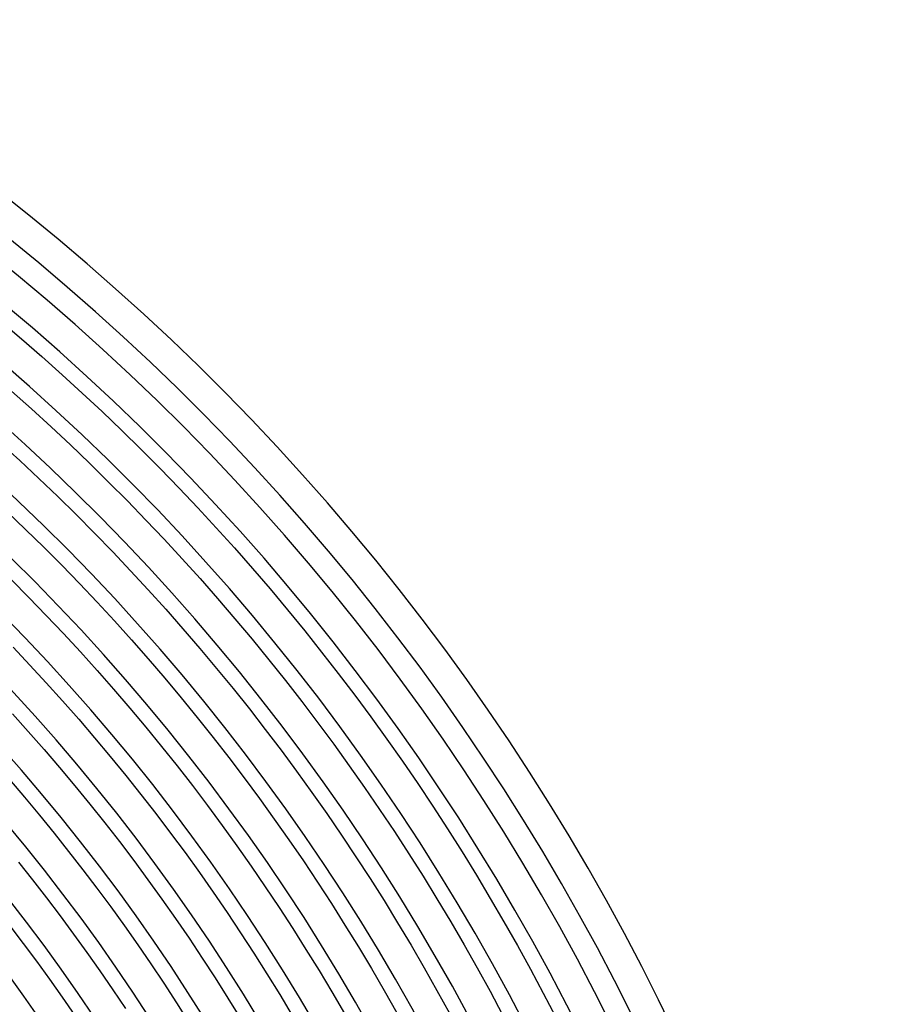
# Model space of a CAD drawing. Header units: millimetres. Extents: x -345 to 345, y -305 to 305.
# Tile 87 of 87: x 190 to 305, y 135 to 263. Entities that reach past the tile are written whole.
import ezdxf

# ---------------------------------------------------------------- set-up
doc = ezdxf.new("R2010")
doc.units = ezdxf.units.MM
doc.layers.add('THICK', color=7, linetype='Continuous')

msp = doc.modelspace()

# ---------------------------------------------------------------- linework, layer by layer
at = {"layer": 'THICK'}
for p, q in [((187.54, 223.81), (190.24, 221.52)), ((190.24, 221.52), (192.92, 219.2)), ((192.92, 219.2), (195.56, 216.84)), ((195.56, 216.84), (198.18, 214.45)), ((188.95, 214.69), (191.54, 212.38)), ((198.18, 214.45), (200.76, 212.03)), ((191.54, 212.38), (194.11, 210.05)), ((200.76, 212.03), (203.32, 209.58)), ((194.11, 210.05), (196.64, 207.68)), ((203.32, 209.58), (205.85, 207.1)), ((187.52, 207.93), (190.03, 205.64)), ((196.64, 207.68), (199.14, 205.28)), ((205.85, 207.1), (208.34, 204.59)), ((190.03, 205.64), (192.51, 203.32)), ((199.14, 205.28), (201.62, 202.84)), ((208.34, 204.59), (210.81, 202.05)), ((192.51, 203.32), (194.97, 200.97)), ((201.62, 202.84), (204.06, 200.38)), ((210.81, 202.05), (213.25, 199.47)), ((194.97, 200.97), (197.39, 198.59)), ((204.06, 200.38), (206.48, 197.89)), ((213.25, 199.47), (215.65, 196.87)), ((188.39, 198.96), (190.79, 196.66)), ((197.39, 198.59), (199.78, 196.18)), ((206.48, 197.89), (208.86, 195.38)), ((190.79, 196.66), (193.16, 194.33)), ((215.65, 196.87), (218.02, 194.24)), ((199.78, 196.18), (202.15, 193.74)), ((208.86, 195.38), (211.22, 192.83)), ((193.16, 194.33), (195.5, 191.98)), ((218.02, 194.24), (220.36, 191.58)), ((202.15, 193.74), (204.48, 191.28)), ((211.22, 192.83), (213.54, 190.25)), ((195.5, 191.98), (197.82, 189.59)), ((220.36, 191.58), (222.67, 188.9)), ((188.93, 190.08), (191.22, 187.77)), ((204.48, 191.28), (206.79, 188.78)), ((213.54, 190.25), (215.83, 187.65)), ((197.82, 189.59), (200.1, 187.18)), ((206.79, 188.78), (209.06, 186.26)), ((222.67, 188.9), (224.94, 186.18)), ((191.22, 187.77), (193.48, 185.44)), ((215.83, 187.65), (218.09, 185.02)), ((200.1, 187.18), (202.36, 184.74)), ((209.06, 186.26), (211.31, 183.71)), ((224.94, 186.18), (227.19, 183.44)), ((193.48, 185.44), (195.72, 183.08)), ((218.09, 185.02), (220.32, 182.36)), ((202.36, 184.74), (204.58, 182.27)), ((211.31, 183.71), (213.52, 181.13)), ((195.72, 183.08), (197.93, 180.69)), ((220.32, 182.36), (222.52, 179.67)), ((227.19, 183.44), (229.39, 180.67)), ((189.15, 181.29), (191.34, 178.98)), ((204.58, 182.27), (206.78, 179.77)), ((213.52, 181.13), (215.7, 178.53)), ((197.93, 180.69), (200.1, 178.28)), ((206.78, 179.77), (208.94, 177.25)), ((229.39, 180.67), (231.57, 177.88)), ((191.34, 178.98), (193.49, 176.65)), ((215.7, 178.53), (217.85, 175.9)), ((222.52, 179.67), (224.68, 176.96)), ((200.1, 178.28), (202.25, 175.84)), ((208.94, 177.25), (211.08, 174.71)), ((231.57, 177.88), (233.71, 175.05)), ((193.49, 176.65), (195.62, 174.29)), ((224.68, 176.96), (226.81, 174.22)), ((202.25, 175.84), (204.37, 173.37)), ((211.08, 174.71), (213.18, 172.13)), ((217.85, 175.9), (219.97, 173.25)), ((233.71, 175.05), (235.82, 172.21)), ((195.62, 174.29), (197.72, 171.9)), ((204.37, 173.37), (206.46, 170.88)), ((226.81, 174.22), (228.91, 171.46)), ((189.06, 172.6), (191.14, 170.3)), ((213.18, 172.13), (215.25, 169.53)), ((219.97, 173.25), (222.05, 170.57)), ((235.82, 172.21), (237.89, 169.33)), ((197.72, 171.9), (199.79, 169.49)), ((206.46, 170.88), (208.51, 168.36)), ((228.91, 171.46), (230.97, 168.67)), ((191.14, 170.3), (193.19, 167.96)), ((199.79, 169.49), (201.83, 167.05)), ((215.25, 169.53), (217.29, 166.91)), ((222.05, 170.57), (224.11, 167.86)), ((208.51, 168.36), (210.54, 165.82)), ((230.97, 168.67), (233, 165.85)), ((237.89, 169.33), (239.92, 166.44)), ((193.19, 167.96), (195.22, 165.61)), ((201.83, 167.05), (203.85, 164.59)), ((224.11, 167.86), (226.12, 165.13)), ((210.54, 165.82), (212.54, 163.26)), ((217.29, 166.91), (219.3, 164.26)), ((233, 165.85), (234.99, 163.02)), ((239.92, 166.44), (241.92, 163.51)), ((195.22, 165.61), (197.21, 163.23)), ((203.85, 164.59), (205.83, 162.11)), ((226.12, 165.13), (228.11, 162.37)), ((188.67, 164.03), (190.64, 161.73)), ((197.21, 163.23), (199.18, 160.82)), ((212.54, 163.26), (214.5, 160.67)), ((219.3, 164.26), (221.28, 161.59)), ((241.92, 163.51), (243.89, 160.57)), ((205.83, 162.11), (207.78, 159.6)), ((228.11, 162.37), (230.06, 159.6)), ((234.99, 163.02), (236.95, 160.15)), ((190.64, 161.73), (192.59, 159.4)), ((199.18, 160.82), (201.11, 158.4)), ((214.5, 160.67), (216.43, 158.05)), ((221.28, 161.59), (223.22, 158.89)), ((243.89, 160.57), (245.82, 157.6)), ((192.59, 159.4), (194.51, 157.05)), ((207.78, 159.6), (209.7, 157.07)), ((230.06, 159.6), (231.98, 156.79)), ((236.95, 160.15), (238.88, 157.27)), ((201.11, 158.4), (203.02, 155.95)), ((216.43, 158.05), (218.33, 155.42)), ((223.22, 158.89), (225.13, 156.18)), ((194.51, 157.05), (196.4, 154.68)), ((209.7, 157.07), (211.59, 154.51)), ((231.98, 156.79), (233.87, 153.97)), ((238.88, 157.27), (240.77, 154.36)), ((245.82, 157.6), (247.71, 154.6)), ((203.02, 155.95), (204.9, 153.47)), ((218.33, 155.42), (220.2, 152.76)), ((225.13, 156.18), (227.01, 153.43)), ((196.4, 154.68), (198.26, 152.29)), ((211.59, 154.51), (213.45, 151.94)), ((240.77, 154.36), (242.62, 151.43)), ((247.71, 154.6), (249.57, 151.59)), ((189.84, 153.29), (191.69, 150.97)), ((204.9, 153.47), (206.74, 150.98)), ((227.01, 153.43), (228.86, 150.67)), ((233.87, 153.97), (235.72, 151.12)), ((198.26, 152.29), (200.09, 149.87)), ((213.45, 151.94), (215.27, 149.34)), ((220.2, 152.76), (222.04, 150.07)), ((249.57, 151.59), (251.39, 148.55)), ((191.69, 150.97), (193.5, 148.64)), ((206.74, 150.98), (208.56, 148.46)), ((228.86, 150.67), (230.67, 147.88)), ((235.72, 151.12), (237.53, 148.25)), ((242.62, 151.43), (244.44, 148.47)), ((200.09, 149.87), (201.9, 147.44)), ((215.27, 149.34), (217.07, 146.71)), ((222.04, 150.07), (223.84, 147.37)), ((193.5, 148.64), (195.29, 146.28)), ((208.56, 148.46), (210.34, 145.92)), ((230.67, 147.88), (232.44, 145.07)), ((237.53, 148.25), (239.31, 145.36)), ((244.44, 148.47), (246.23, 145.5)), ((251.39, 148.55), (253.17, 145.49)), ((201.9, 147.44), (203.67, 144.98)), ((217.07, 146.71), (218.83, 144.07)), ((223.84, 147.37), (225.62, 144.64)), ((195.29, 146.28), (197.05, 143.9)), ((210.34, 145.92), (212.1, 143.35)), ((239.31, 145.36), (241.06, 142.44)), ((246.23, 145.5), (247.97, 142.5)), ((253.17, 145.49), (254.92, 142.41)), ((188.74, 144.98), (190.49, 142.68)), ((197.05, 143.9), (198.78, 141.5)), ((203.67, 144.98), (205.41, 142.5)), ((218.83, 144.07), (220.56, 141.4)), ((225.62, 144.64), (227.35, 141.9)), ((232.44, 145.07), (234.19, 142.24)), ((190.49, 142.68), (192.21, 140.36)), ((212.1, 143.35), (213.82, 140.77)), ((198.78, 141.5), (200.48, 139.08)), ((205.41, 142.5), (207.13, 139.99)), ((220.56, 141.4), (222.26, 138.72)), ((227.35, 141.9), (229.06, 139.13)), ((234.19, 142.24), (235.89, 139.39)), ((241.06, 142.44), (242.77, 139.51)), ((247.97, 142.5), (249.68, 139.48)), ((254.92, 142.41), (256.63, 139.3)), ((192.21, 140.36), (193.89, 138.02)), ((207.13, 139.99), (208.81, 137.47)), ((213.82, 140.77), (215.51, 138.17)), ((200.48, 139.08), (202.16, 136.63)), ((222.26, 138.72), (223.93, 136.01)), ((229.06, 139.13), (230.73, 136.34)), ((235.89, 139.39), (237.57, 136.52)), ((242.77, 139.51), (244.44, 136.55)), ((249.68, 139.48), (251.36, 136.44)), ((256.63, 139.3), (258.3, 136.18)), ((193.89, 138.02), (195.55, 135.66)), ((208.81, 137.47), (210.46, 134.93)), ((215.51, 138.17), (217.17, 135.54)), ((202.16, 136.63), (203.8, 134.17)), ((230.73, 136.34), (232.37, 133.53)), ((237.57, 136.52), (239.21, 133.63)), ((244.44, 136.55), (246.08, 133.58)), ((251.36, 136.44), (252.99, 133.38)), ((258.3, 136.18), (259.93, 133.04)), ((195.55, 135.66), (197.19, 133.27)), ((210.46, 134.93), (212.08, 132.37)), ((217.17, 135.54), (218.8, 132.9)), ((223.93, 136.01), (225.56, 133.29))]:
    msp.add_line(p, q, dxfattribs=at)
for radius, start, end in [(305, 0.3751, 59.6249), (301, 0.3807, 59.6193), (298, 0.1113, 59.8888), (294, 0.3898, 59.6102), (288, 0.3979, 59.6021), (282, 0.4063, 59.5936), (276, 0.4152, 59.5848), (270, 0.4244, 59.5756), (264, 0.4341, 59.566), (258, 0.4442, 59.5559), (252, 0.4548, 59.5453), (246, 0.4658, 59.5342), (240, 0.4774, 59.5225), (234, 0.4897, 59.5103), (228, 0.5026, 59.4974), (222, 0.5162, 59.4838), (216, 0.5305, 59.4695), (210, 0.5457, 59.4543), (204, 0.5617, 59.4382), (198, 0.5787, 59.4212), (192, 0.5967, 59.4032)]:
    msp.add_arc((0, 0), radius, start, end, dxfattribs=at)

doc.saveas('drawing.dxf')
